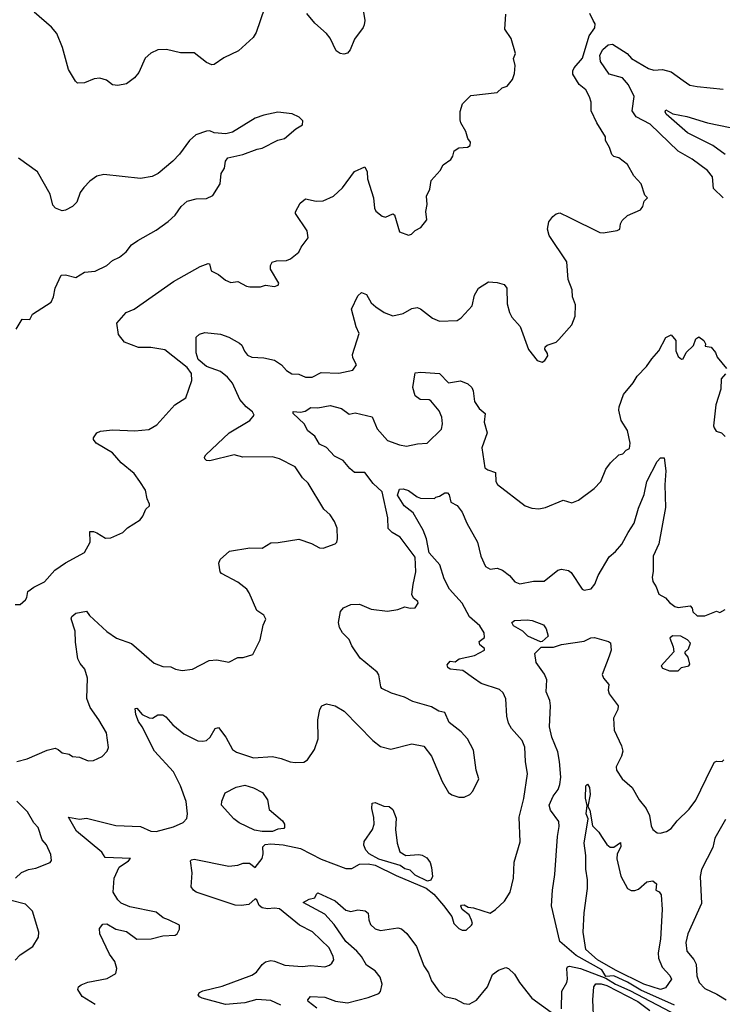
# Model space of a CAD drawing. Extents: x 1245515 to 1420776, y 606314 to 671314.
# Tile 167 of 256: x 1343192 to 1347229, y 635230 to 640889. Entities that reach past the tile are written whole.
import ezdxf

# ---------------------------------------------------------------- set-up
doc = ezdxf.new("R2010")
doc.units = 0

msp = doc.modelspace()

# ---------------------------------------------------------------- linework, layer by layer
at = {"layer": '0CON10XD'}
for points in [[(1344598, 640955), (1344550, 640815), (1344533.4, 640786.6), (1344449.8, 640710.2), (1344365, 640669.2), (1344308.7, 640631.3), (1344295, 640630), (1344265, 640642.9), (1344195, 640698.8), (1344115, 640697.5), (1344035, 640718), (1343985, 640715.7), (1343944.5, 640695.5), (1343912.6, 640667.4), (1343875.6, 640585), (1343850.8, 640555), (1343805, 640520), (1343755, 640510), (1343725, 640514), (1343691.2, 640541.2), (1343652.3, 640552.3), (1343620.3, 640549.7), (1343565, 640526), (1343524.5, 640524.5), (1343512, 640535), (1343472.1, 640602.1), (1343438, 640728), (1343405, 640810), (1343375, 640846.2), (1343275, 640931.2)], [(1345164.4, 640955), (1345174.4, 640885), (1345171.5, 640858.5), (1345166.2, 640843.8), (1345115, 640776), (1345091.4, 640715), (1345075, 640695.8), (1345055, 640690), (1345033.8, 640695), (1345010.2, 640710.2), (1344975, 640783.3), (1344955, 640810), (1344887.9, 640867.9), (1344842, 640925)], [(1343165, 637528.1), (1343195, 637528.1), (1343225, 637553.5), (1343231.8, 637568.2), (1343238.6, 637601.4), (1343273.6, 637626.4), (1343335, 637657.5), (1343393.3, 637725), (1343455, 637767.5), (1343564.4, 637825.6), (1343595.8, 637885), (1343595, 637946.2), (1343615, 637947.5), (1343635, 637940), (1343685, 637908.8), (1343715, 637911.1), (1343785, 637941.4), (1343811.1, 637968.9), (1343883.8, 638015), (1343900, 638035), (1343916.2, 638075), (1343936.7, 638095), (1343936.7, 638105), (1343923.3, 638135), (1343913.9, 638183.9), (1343882, 638235), (1343849.8, 638279.8), (1343775, 638342.5), (1343725, 638399.2), (1343632, 638455), (1343616, 638475), (1343615.8, 638485), (1343635, 638514), (1343656.8, 638523.2), (1343725, 638530.5), (1343854.1, 638525.9), (1343933.9, 638533.9), (1343979.1, 638560.9), (1344083.8, 638675), (1344146, 638715), (1344180.5, 638815), (1344179.1, 638855), (1344155, 638889.5), (1344025, 638990.6), (1343945, 639004.4), (1343875, 639005.4), (1343794.7, 639034.7), (1343758.8, 639078.8), (1343750, 639145), (1343803.3, 639205), (1343850, 639225), (1344075, 639384), (1344229.1, 639470.9), (1344275, 639488), (1344282.5, 639485), (1344292.5, 639445), (1344335, 639424), (1344375, 639391.2), (1344405, 639377.5), (1344445, 639383.8), (1344495, 639357.1), (1344515, 639354.3), (1344575, 639353.8), (1344605, 639362), (1344655, 639356.2), (1344676.4, 639363.6), (1344681.2, 639375), (1344633.3, 639455), (1344633.3, 639476.7), (1344642.5, 639495), (1344667, 639503), (1344725, 639503.8), (1344748.8, 639515), (1344795, 639552), (1344809.1, 639580.9), (1344850, 639635), (1344843.8, 639675), (1344776.7, 639775), (1344776.7, 639785), (1344803.8, 639835), (1344835, 639860), (1344895, 639846), (1344935, 639847.5), (1344995, 639874), (1345047, 639923), (1345115, 640016), (1345175, 640042.5), (1345189.2, 640015), (1345190, 639975), (1345224.2, 639864.2), (1345230, 639805), (1345237.7, 639787.7), (1345275, 639760), (1345294.2, 639754.2), (1345335, 639772.5), (1345345, 639767.5), (1345375, 639670), (1345425, 639650), (1345443.3, 639656.7), (1345465, 639677.5), (1345497.5, 639695), (1345531.7, 639738.3), (1345526.1, 639786.1), (1345533.9, 639826.1), (1345528.8, 639875), (1345548.8, 639915), (1345556.4, 639963.6), (1345607.9, 640022.1), (1345626, 640054), (1345670, 640085), (1345681.2, 640105), (1345687.5, 640135), (1345715, 640152), (1345765, 640156.7), (1345780, 640165), (1345782.5, 640185), (1345766.4, 640206.4), (1345755.9, 640245.9), (1345727.5, 640295), (1345723.6, 640313.6), (1345722, 640362), (1345737.1, 640405), (1345785, 640453.8), (1345935, 640471.2), (1345965, 640496.2), (1345993, 640507), (1346023.3, 640545), (1346035, 640580), (1346038.1, 640625), (1346028.6, 640665), (1346040, 640695), (1346015, 640780), (1345979.2, 640835), (1345985, 640920)], [(1344483.8, 638983.8), (1344500.7, 638960.7), (1344525, 638948.6), (1344595, 638945.5), (1344655, 638931.1), (1344695.4, 638905.4), (1344725, 638872.5), (1344755, 638852.5), (1344795, 638852), (1344835, 638834.2), (1344872.5, 638835), (1344925, 638860.9), (1345025, 638857.8), (1345106.7, 638875), (1345127.5, 638905), (1345106, 638945), (1345103.8, 638965), (1345142.5, 639085), (1345125.7, 639124.3), (1345098.2, 639225), (1345135, 639300.8), (1345155, 639321.4), (1345185, 639310), (1345211.7, 639261.7), (1345238.6, 639238.6), (1345286.2, 639205), (1345335, 639186), (1345395, 639199.2), (1345445, 639228), (1345475, 639233.8), (1345495, 639226.2), (1345563, 639173), (1345605, 639156.2), (1345705, 639160), (1345728.8, 639175), (1345792, 639245), (1345805.6, 639305), (1345828.8, 639345), (1345885, 639381.2), (1345935, 639378.8), (1345976.1, 639366.1), (1345991.2, 639345), (1345993.8, 639255), (1346005.8, 639205), (1346019.7, 639179.7), (1346067.5, 639125), (1346115, 638992.5), (1346165, 638930), (1346195, 638920), (1346209.3, 638930.7), (1346226.4, 638956.4), (1346225, 638970), (1346210, 638995), (1346211.7, 639008.3), (1346222.3, 639017.7), (1346275, 639036.2), (1346289.7, 639050.3), (1346364, 639135), (1346384.2, 639185), (1346385, 639250), (1346368, 639295), (1346365.6, 639335.6), (1346344.2, 639395), (1346335, 639497.5), (1346235, 639648.6), (1346224.5, 639685), (1346233.1, 639726.9), (1346255, 639758), (1346275, 639772.5), (1346295, 639778), (1346351.8, 639751.8), (1346525, 639665.7), (1346545, 639662.9), (1346625, 639676.2), (1346640, 639685), (1346643.3, 639715), (1346653.3, 639735), (1346685, 639763.3), (1346760, 639795), (1346772.5, 639815), (1346780, 639845), (1346800, 639865), (1346785, 639880), (1346763.8, 639945), (1346721.2, 639991.2), (1346685, 640056.2), (1346635, 640094), (1346605, 640103.3), (1346593.9, 640113.9), (1346581.4, 640155), (1346557.5, 640195), (1346558, 640215), (1346508.6, 640295), (1346475.8, 640365), (1346475.8, 640415), (1346466.9, 640445), (1346445, 640485.6), (1346406.7, 640516.7), (1346370, 640575), (1346370, 640595), (1346378, 640612), (1346425, 640668), (1346464.1, 640795.9), (1346497.1, 640842.9), (1346497.8, 640865), (1346488.1, 640885), (1346467.3, 640925)], [(1347235, 639865.7), (1347178, 639918), (1347172.7, 639985), (1347145, 640021.5), (1347056.5, 640086.5), (1346975, 640133.6), (1346815, 640289.1), (1346735, 640330), (1346712.2, 640365), (1346723.3, 640446.7), (1346690.9, 640515), (1346655, 640554.8), (1346580, 640575), (1346528.8, 640648.8), (1346526.3, 640685), (1346543.4, 640716.6), (1346573.8, 640745), (1346598.3, 640748.3), (1346682.5, 640695), (1346706.9, 640665), (1346805, 640608.5), (1346835, 640598.6), (1346885, 640601.9), (1346935, 640590), (1347005, 640538.8), (1347042.4, 640512.4), (1347085, 640504.3), (1347235, 640489.2)], [(1343170.9, 639109.1), (1343205, 639167.5), (1343250, 639165), (1343265, 639196.7), (1343372.5, 639265), (1343386.7, 639295), (1343396.2, 639345), (1343429.5, 639420.5), (1343455, 639422.9), (1343515, 639407.5), (1343565, 639438), (1343625, 639442.5), (1343693.2, 639476.8), (1343724.4, 639505.6), (1343765, 639524), (1343803.3, 639555), (1343835, 639593.8), (1343869.7, 639620.3), (1343975, 639678.8), (1344045, 639728.8), (1344085.5, 639764.5), (1344120, 639815), (1344154.3, 639845.7), (1344205, 639858.8), (1344265, 639861.2), (1344301.7, 639878.3), (1344343.8, 639945), (1344348.8, 640005), (1344368.8, 640035), (1344373.8, 640075), (1344387.5, 640095), (1344473.6, 640113.6), (1344556.2, 640143.8), (1344585, 640150), (1344675, 640196.7), (1344712.5, 640205), (1344778.8, 640261.2), (1344817.5, 640285), (1344818.3, 640308.3), (1344798.3, 640328.3), (1344757, 640347), (1344675, 640356.7), (1344595, 640340), (1344545, 640323.3), (1344415, 640242.5), (1344376.4, 640233.6), (1344308.3, 640238.3), (1344285, 640250), (1344265, 640247.5), (1344203.9, 640226.1), (1344167.5, 640195), (1344110, 640115), (1344072.5, 640075), (1343987.5, 640005), (1343952.3, 639987.7), (1343885, 639976.2), (1343675, 639998.8), (1343635, 639988.8), (1343595, 639961.2), (1343560, 639925), (1343540, 639895), (1343519.7, 639840.3), (1343495.5, 639814.5), (1343455.5, 639794.5), (1343435, 639790.8), (1343396.7, 639805), (1343381.9, 639821.9), (1343366.3, 639886.3), (1343294.3, 640014.3), (1343185, 640093.8)], [(1347245, 640114), (1347175.5, 640165), (1347029.4, 640239.4), (1346907.1, 640345), (1346901.3, 640358.7), (1346905, 640370), (1346945, 640348.5), (1347025, 640332.8), (1347145, 640296), (1347275, 640269.7)], [(1343174.5, 636625.5), (1343235, 636640.4), (1343350.2, 636689.8), (1343395, 636701.1), (1343413.5, 636695), (1343435, 636674.4), (1343475, 636667.5), (1343495, 636654.3), (1343535, 636650), (1343585, 636629.2), (1343615, 636630), (1343665, 636654.2), (1343694.2, 636685), (1343701.4, 636705), (1343689.7, 636789.7), (1343646.9, 636865), (1343596.5, 636935), (1343577.4, 636987.4), (1343581.1, 637105), (1343566.5, 637155), (1343538.7, 637188.7), (1343526.5, 637215), (1343511.8, 637311.8), (1343510.5, 637375), (1343487.5, 637445), (1343490.9, 637459.1), (1343515, 637478.6), (1343575, 637490), (1343592, 637465), (1343691.5, 637371.5), (1343748.8, 637335), (1343835, 637302.7), (1343965, 637191.2), (1344015, 637171.2), (1344059.3, 637169.3), (1344086.1, 637156.1), (1344125, 637148), (1344185, 637156.2), (1344280, 637205), (1344325, 637210), (1344393, 637197), (1344445, 637223.3), (1344475, 637223.8), (1344530.7, 637239.3), (1344574, 637325), (1344590.7, 637409.3), (1344606.1, 637443.9), (1344595, 637466.2), (1344555, 637492.5), (1344511.2, 637595), (1344496.7, 637615), (1344445.2, 637655.2), (1344351.2, 637705), (1344343.8, 637715), (1344336.7, 637765), (1344343, 637787), (1344397.5, 637835), (1344515, 637852.5), (1344585, 637852.2), (1344635, 637882.2), (1344676.7, 637883.3), (1344795, 637904), (1344868.8, 637878.8), (1344915, 637853.8), (1344935, 637851.2), (1345004.1, 637875.9), (1345013.3, 637885), (1345018.8, 637905), (1345016.4, 637966.4), (1345000, 638005), (1344975, 638043.8), (1344938.8, 638075), (1344850, 638225), (1344817.5, 638255), (1344775, 638318), (1344685, 638365.5), (1344645, 638376.5), (1344474.5, 638374.5), (1344425, 638388.6), (1344285, 638353.8), (1344265.7, 638355.7), (1344256, 638365), (1344254, 638375), (1344261.7, 638388.3), (1344395, 638514.4), (1344515, 638584.4), (1344539.2, 638615), (1344530, 638635), (1344492.8, 638662.8), (1344456.2, 638706.2), (1344415, 638798.9), (1344386.2, 638835), (1344345, 638865.8), (1344265, 638896.2), (1344218.1, 638935), (1344205.3, 638974.7), (1344206.2, 639065), (1344225, 639082), (1344255, 639090.8), (1344345, 639080.6), (1344393.8, 639065), (1344455, 639030), (1344468.2, 639018.2), (1344483.8, 638983.8)], [(1345799.7, 636689.7), (1345765, 636756.2), (1345728.8, 636795), (1345659.7, 636849.7), (1345635, 636906.2), (1345600, 636915), (1345558.8, 636938.8), (1345450.3, 636970.3), (1345403.3, 636995), (1345327.6, 637017.6), (1345273.3, 637045), (1345266.2, 637055), (1345255, 637122.5), (1345245, 637138.8), (1345148.5, 637218.5), (1345100.4, 637290.4), (1345085, 637326), (1345047.5, 637365), (1345030, 637395), (1345024.2, 637425), (1345035, 637487.5), (1345051.7, 637508.3), (1345095, 637526.7), (1345145, 637528.8), (1345210.9, 637500.9), (1345305, 637488.5), (1345365, 637498.1), (1345405, 637514.2), (1345435, 637506.2), (1345465, 637508.8), (1345481.2, 637535), (1345480, 637545), (1345454.2, 637564.2), (1345444.4, 637584.4), (1345453.2, 637643.2), (1345468.2, 637715), (1345465, 637799.2), (1345378.1, 637915), (1345332.2, 637942.2), (1345308.2, 637965), (1345307.3, 638025), (1345273.8, 638175), (1345222.8, 638222.8), (1345175, 638285.6), (1345115.7, 638285.7), (1345088.3, 638308.3), (1345051.2, 638355), (1345000.3, 638380.3), (1344955, 638430), (1344915, 638448.8), (1344886.9, 638495), (1344848, 638525), (1344826, 638565), (1344764, 638625), (1344764.1, 638635.9), (1344805, 638633.1), (1344831.8, 638638.2), (1344865, 638660), (1344905, 638658.1), (1344975, 638670.9), (1345041.2, 638655), (1345085, 638620.8), (1345119.5, 638629.5), (1345217.1, 638607.1), (1345245, 638536.7), (1345305, 638470.9), (1345375, 638445.6), (1345415, 638438), (1345478.6, 638451.4), (1345533.8, 638455), (1345615, 638536), (1345620.7, 638565), (1345616.7, 638605), (1345601.3, 638641.3), (1345555, 638698.5), (1345545, 638703.6), (1345492.5, 638705), (1345465, 638726.7), (1345450.8, 638775), (1345461.7, 638848.3), (1345465, 638860), (1345497, 638863), (1345605, 638855.8), (1345655, 638800.8), (1345725, 638814), (1345766.6, 638796.6), (1345789.2, 638775), (1345797.1, 638755), (1345804.4, 638695), (1345832, 638655), (1345866.7, 638625), (1345860.5, 638575), (1345877.8, 638515), (1345848.3, 638428.3), (1345865, 638313.3), (1345880.9, 638300.9), (1345925, 638286.2), (1345928, 638235), (1345937.1, 638217.1), (1346096.7, 638095), (1346135, 638081.2), (1346175, 638078), (1346214.1, 638085.9), (1346315, 638128), (1346365, 638112.5), (1346403.6, 638126.4), (1346493.3, 638195), (1346532, 638235), (1346560, 638305), (1346587.3, 638342.7), (1346635, 638387.5), (1346657, 638393), (1346677.5, 638415), (1346696.2, 638425), (1346699.2, 638455), (1346685, 638527.5), (1346647.5, 638585), (1346634.2, 638645), (1346636, 638664), (1346662, 638735), (1346717.9, 638802.1), (1346739.8, 638840.2), (1346794.3, 638895), (1346825, 638938.8), (1346864.6, 638985.4), (1346905, 639062.5), (1346935, 639077.5), (1346962.5, 639045), (1346962, 638985), (1346975, 638953.3), (1346995, 638936.7), (1347005, 638940), (1347022.5, 638975), (1347063.6, 639016.4), (1347076.7, 639055), (1347095, 639066.2), (1347123.3, 639045), (1347132.5, 639025), (1347131.7, 639011.7), (1347165, 639007.5), (1347190, 638975), (1347199.3, 638949.3), (1347253.6, 638883.6)], [(1347246.8, 638853.2), (1347222, 638825), (1347220.8, 638765), (1347192, 638675), (1347178.8, 638555), (1347182.3, 638542.3), (1347194.2, 638524.2), (1347225, 638513.3), (1347245, 638493.3)], [(1344692.5, 635225), (1344635, 635250.7), (1344553.5, 635256.5), (1344485, 635237.6), (1344375, 635229.2), (1344240, 635265), (1344225, 635272.5), (1344217.5, 635285), (1344225, 635297.5), (1344243.6, 635306.4), (1344355, 635333.5), (1344525, 635397.3), (1344552.9, 635415), (1344585, 635458.6), (1344605, 635473.1), (1344635, 635480.9), (1344656.7, 635476.7), (1344715, 635455.5), (1344815, 635447.1), (1344865, 635451.9), (1344945, 635445.8), (1344972.5, 635455), (1344985, 635466.7), (1344997.5, 635485), (1344992.5, 635505), (1344969.2, 635555), (1344875, 635646.7), (1344799.2, 635685), (1344685, 635777.5), (1344655, 635783.1), (1344615, 635778.4), (1344584.8, 635784.8), (1344567.6, 635797.6), (1344555, 635830), (1344545.5, 635835.5), (1344507.6, 635802.4), (1344465, 635796.6), (1344430.3, 635800.3), (1344205, 635873.9), (1344190, 635885), (1344176.7, 635905), (1344182.5, 635985), (1344173.3, 636055), (1344179.3, 636060.7), (1344195, 636063.3), (1344393.3, 636023.3), (1344445, 636028.9), (1344475, 636040.3), (1344511.7, 636041.7), (1344545, 636016.2), (1344585, 636068), (1344590.5, 636095), (1344588.6, 636135), (1344602.8, 636147.2), (1344635, 636152), (1344705, 636147), (1344805.6, 636125), (1344925, 636063.1), (1345065, 636011.1), (1345100.6, 636009.4), (1345145, 636035.4), (1345195, 636036.5), (1345235, 636030), (1345355, 635969.6), (1345527.6, 635897.6), (1345572.1, 635862.1), (1345627.3, 635797.3), (1345674.2, 635734.2), (1345686.7, 635695), (1345715, 635666.2), (1345735, 635656.2), (1345757.5, 635655), (1345788.8, 635685), (1345793.8, 635695), (1345787.5, 635712.5), (1345774.3, 635744.3), (1345733.8, 635775), (1345726.4, 635793.6), (1345730, 635800), (1345745, 635801.1), (1345768.6, 635788.6), (1345800, 635785), (1345895, 635754.4), (1345926.4, 635773.6), (1345977.6, 635822.4), (1346009.4, 635875), (1346029.4, 635955), (1346033.4, 636046.6), (1346066.9, 636163.1), (1346061.5, 636305), (1346087.8, 636412.2), (1346109.2, 636555), (1346098.5, 636625), (1346095, 636706.7), (1346078.6, 636745), (1346017.1, 636815), (1346001.1, 636845), (1345990.5, 636885), (1345985.7, 636985), (1345969.4, 637019.4), (1345948.2, 637038.2), (1345842.6, 637072.6), (1345798.8, 637105), (1345737.4, 637147.4), (1345665, 637156.7), (1345652.5, 637165), (1345648.3, 637181.7), (1345665, 637202.5), (1345695, 637197.5), (1345716.7, 637215), (1345805.6, 637234.4), (1345862.5, 637265), (1345862, 637275), (1345836, 637295), (1345832.5, 637315), (1345862.6, 637337.4), (1345860.9, 637365), (1345835.5, 637405.5), (1345776.6, 637456.6), (1345733.4, 637535), (1345661.4, 637615), (1345631.3, 637675), (1345605.4, 637755), (1345544.1, 637824.1), (1345530.3, 637905), (1345509.4, 637955), (1345452.2, 638055), (1345401.5, 638095), (1345363.6, 638155), (1345375, 638190), (1345395, 638193.3), (1345425, 638182), (1345475, 638146), (1345495, 638139.2), (1345575, 638137.5), (1345582.5, 638145), (1345605, 638150), (1345635, 638169.4), (1345649.5, 638169.5), (1345658.8, 638158.8), (1345670, 638115), (1345705, 638096), (1345735, 638057.5), (1345760.9, 637995), (1345822.5, 637885), (1345841.8, 637805), (1345869.2, 637745), (1345895, 637731.5), (1345935, 637736.2), (1345965.8, 637725.7), (1346006.4, 637695), (1346037.6, 637657.6), (1346065, 637645.5), (1346145, 637662.3), (1346205, 637662.3), (1346284.7, 637725.3), (1346305, 637731.4), (1346345, 637722.5), (1346361.1, 637711.1), (1346423.3, 637615), (1346435, 637610.8), (1346475, 637617.5), (1346496.8, 637645), (1346516.5, 637695), (1346579.1, 637800.9), (1346615, 637831.4), (1346651.5, 637875), (1346688.9, 637941.1), (1346723.7, 637995), (1346748, 638082), (1346779.8, 638160.2), (1346795.9, 638235), (1346855, 638348.8), (1346875, 638370), (1346895, 638371.2), (1346903.8, 638295), (1346899.1, 638215), (1346902.9, 638085), (1346865, 637876.2), (1346832, 637805), (1346832.7, 637717.3), (1346825.5, 637685), (1346829.7, 637659.7), (1346849.1, 637629.1), (1346865, 637586.7), (1346903.3, 637565), (1346925, 637540), (1346956.4, 637516.4), (1346975, 637510), (1347045, 637520), (1347057, 637507), (1347060, 637485), (1347085, 637463.3), (1347128.3, 637461.7), (1347195, 637490), (1347215, 637482.5), (1347245, 637498.8)], [(1346185, 637312.7), (1346112.5, 637345), (1346083.8, 637375), (1346029.4, 637405), (1346020, 637425), (1346034.5, 637435.5), (1346108.7, 637438.7), (1346135.7, 637435.7), (1346201.2, 637411.2), (1346217.7, 637387.7), (1346229.2, 637345), (1346195, 637314.6), (1346185, 637312.7)], [(1346954.7, 635225), (1346761.5, 635311.5), (1346685, 635356.3), (1346605, 635392.8), (1346559.7, 635389.7), (1346537.9, 635427.9), (1346390, 635510), (1346295, 635591.4), (1346247.5, 635795), (1346253.1, 635885), (1346267.7, 635975), (1346281.8, 636195), (1346291.5, 636251.5), (1346289.4, 636279.4), (1346242.9, 636345), (1346234, 636375), (1346256.9, 636425), (1346285.9, 636464.1), (1346296.5, 636493.5), (1346301.3, 636535), (1346294.6, 636624.6), (1346285, 636680), (1346250.5, 636765), (1346236.7, 636825), (1346241.5, 636945), (1346237.3, 636975), (1346216.5, 637026.5), (1346220, 637095), (1346206.7, 637126.7), (1346160, 637195), (1346152.5, 637245), (1346187.4, 637282.6), (1346258.5, 637281.5), (1346305, 637297.4), (1346435, 637317.3), (1346474.4, 637335.6), (1346495, 637338.5), (1346575, 637315.7), (1346586.8, 637306.8), (1346591.4, 637265), (1346580, 637230), (1346539.4, 637125), (1346546.7, 637105), (1346577.5, 637067.5), (1346572.7, 637035), (1346578.9, 637015), (1346630.9, 636945), (1346628.5, 636925), (1346603.4, 636875), (1346608.3, 636805), (1346649.5, 636715), (1346657.1, 636685), (1346650.8, 636655), (1346619.3, 636595), (1346621.1, 636575), (1346653.8, 636525), (1346711.2, 636475), (1346751.8, 636405), (1346792.5, 636355), (1346811.8, 636315), (1346819.6, 636255), (1346830.6, 636235), (1346855, 636215.6), (1346872.6, 636212.6), (1346907.9, 636222.1), (1346935, 636239.4), (1346969.1, 636285), (1347038.7, 636351.3), (1347076.9, 636403.1), (1347165.4, 636584.6), (1347185, 636622), (1347195, 636628), (1347227.5, 636625), (1347238.8, 636635)], [(1346925, 637146), (1346975, 637146.2), (1346994.4, 637165.6), (1347037.5, 637175), (1347042.5, 637185), (1347033.8, 637225), (1347016.7, 637245), (1347016.7, 637255), (1347035, 637273.3), (1347046.7, 637305), (1347030, 637325), (1346990, 637345), (1346943, 637347), (1346927.5, 637335), (1346946.7, 637285), (1346950, 637255), (1346877.5, 637175), (1346885, 637161.2), (1346925, 637146)], [(1343625, 635228.5), (1343551.2, 635275), (1343526.2, 635315), (1343529.5, 635330.5), (1343545, 635342), (1343583.1, 635356.9), (1343695, 635378.2), (1343745, 635407.5), (1343749.2, 635435), (1343737.8, 635475), (1343707.2, 635517.2), (1343651.8, 635635), (1343650, 635665), (1343668.9, 635691.1), (1343692.4, 635692.4), (1343745, 635661.1), (1343805, 635648.9), (1343865, 635604), (1343946.7, 635606.7), (1344015, 635623.3), (1344085, 635626.7), (1344095.9, 635634.1), (1344109.3, 635660.7), (1344110, 635685), (1344046.7, 635715), (1344016.7, 635726.7), (1343975, 635759.2), (1343825, 635789.2), (1343775, 635811.4), (1343755, 635829.4), (1343728.9, 635875), (1343734.7, 635955.3), (1343762.5, 636017.5), (1343817.8, 636055), (1343827.7, 636067.7), (1343682.8, 636072.8), (1343663.5, 636105), (1343518.9, 636225), (1343472.5, 636305), (1343535, 636293.8), (1343575, 636299.2), (1343745, 636256.5), (1343885, 636251.5), (1343945, 636225.7), (1343975, 636222.9), (1344075, 636249.4), (1344131.2, 636275), (1344152.7, 636297.3), (1344155.9, 636324.1), (1344147.8, 636395), (1344116, 636486), (1344075, 636565.6), (1343966.8, 636685), (1343895.5, 636825), (1343874.7, 636854.7), (1343858.8, 636895), (1343855, 636930), (1343865, 636932.5), (1343896.2, 636895), (1343935, 636876.7), (1343955.5, 636874.5), (1343985.8, 636894.2), (1344015, 636894.3), (1344032.2, 636882.2), (1344071.4, 636835), (1344134.4, 636785), (1344214.7, 636744.7), (1344245, 636741.1), (1344265, 636745.4), (1344285.7, 636764.3), (1344315, 636814.2), (1344335, 636820.6), (1344375.6, 636765), (1344413.8, 636695), (1344438.3, 636678.3), (1344535, 636647.1), (1344645, 636654.3), (1344695, 636642), (1344745, 636624), (1344775, 636620), (1344825, 636621.2), (1344845.8, 636634.2), (1344885, 636693.3), (1344907.1, 636755), (1344904.3, 636865), (1344916.1, 636923.9), (1344927.5, 636945), (1344955, 636956), (1345005, 636945.7), (1345056, 636915), (1345221.2, 636745), (1345265, 636712), (1345325, 636696.2), (1345445, 636727.5), (1345513.8, 636713.8), (1345558.8, 636655), (1345619.3, 636509.3), (1345655, 636447.5), (1345675, 636433.3), (1345715, 636420), (1345745, 636420), (1345777.5, 636435), (1345796.2, 636455), (1345830, 636525), (1345815.6, 636575), (1345799.7, 636689.7)], [(1344585, 636222.1), (1344540.2, 636230.2), (1344453.3, 636273.3), (1344422.9, 636295), (1344350.9, 636375), (1344352.4, 636397.6), (1344373.3, 636445), (1344435, 636478), (1344485, 636488.4), (1344535, 636474.3), (1344586.4, 636446.4), (1344616.1, 636405), (1344625, 636350), (1344702.5, 636285), (1344712.5, 636265), (1344714.3, 636245.7), (1344709.2, 636240.8), (1344675, 636236), (1344645, 636222.7), (1344585, 636222.1)], [(1346875, 635314.6), (1346778, 635345), (1346615, 635425.1), (1346511.3, 635485), (1346444.4, 635545), (1346429.2, 635645), (1346435.7, 635755), (1346454.2, 635895.8), (1346454.2, 635945.8), (1346444.4, 636005.6), (1346445.8, 636085), (1346436.2, 636155), (1346458.9, 636295), (1346446.9, 636325), (1346453, 636373), (1346443.6, 636415), (1346444.3, 636485), (1346455, 636494.4), (1346465.9, 636475), (1346469.1, 636435), (1346457.1, 636367.1), (1346467.8, 636345), (1346482.7, 636255), (1346519.8, 636219.8), (1346534.7, 636194.7), (1346565, 636147.5), (1346585, 636132.5), (1346605, 636132.5), (1346645, 636160), (1346645.8, 636135), (1346625.9, 636094.1), (1346623.8, 636065), (1346646.2, 635966.2), (1346684.6, 635894.6), (1346705, 635882.9), (1346727, 635883), (1346747.9, 635892.1), (1346795, 635933.8), (1346829.3, 635939.3), (1346851.7, 635921.7), (1346847.5, 635885), (1346866.7, 635876.7), (1346878.8, 635858.8), (1346883.1, 635775), (1346874.6, 635605), (1346860.8, 635525), (1346863.2, 635495), (1346882.8, 635442.8), (1346927.1, 635395), (1346937.1, 635375), (1346902, 635325), (1346875, 635314.6)], [(1343167.5, 635955), (1343202.7, 635987.3), (1343242.5, 636005), (1343285, 636011.4), (1343366.7, 636045), (1343374.2, 636055.8), (1343369.8, 636089.8), (1343345.5, 636145.5), (1343320.8, 636175), (1343297.1, 636245), (1343272.8, 636272.8), (1343236.2, 636335), (1343175, 636396.7)], [(1345535, 635937.5), (1345465, 635971.5), (1345435, 636000.4), (1345405, 636008.8), (1345377.2, 636027.3), (1345255, 636063.3), (1345199.2, 636095), (1345180, 636115), (1345170, 636145), (1345170.6, 636165), (1345220, 636235), (1345229.2, 636265), (1345227, 636303), (1345214.4, 636355), (1345216.7, 636385), (1345235, 636390), (1345285, 636368.8), (1345315, 636366.2), (1345335, 636348.8), (1345355, 636300), (1345350.6, 636235), (1345360, 636155), (1345376.4, 636106.4), (1345410, 636085), (1345485, 636090.8), (1345505, 636087.5), (1345531.7, 636071.7), (1345550, 636045), (1345558.9, 636015), (1345563.5, 635965), (1345555, 635944), (1345535, 635937.5)], [(1347248, 636292), (1347186.7, 636185), (1347175, 636130), (1347110, 636005), (1347102.9, 635965), (1347110.3, 635809.7), (1347031.8, 635635), (1347018.9, 635585), (1347025.6, 635535), (1347065, 635487.8), (1347079.7, 635459.7), (1347083.8, 635393.8), (1347096.6, 635355), (1347129.8, 635319.8), (1347198.1, 635288.1), (1347251.5, 635255)], [(1344898.4, 635208.4), (1344850, 635245), (1344846.7, 635255), (1344863.3, 635275), (1344945, 635270), (1345007.1, 635247.1), (1345075, 635238.8), (1345195, 635268.5), (1345255, 635291.9), (1345265, 635302.5), (1345275.3, 635345), (1345262.7, 635385), (1345235, 635422.5), (1345185, 635455.3), (1345155, 635504.6), (1345128.9, 635535), (1345065, 635590), (1344999.2, 635689.2), (1344945, 635747.1), (1344820.8, 635815), (1344855, 635833.3), (1344888.3, 635841.7), (1344896.4, 635863.6), (1344905, 635870), (1345005, 635824.4), (1345065, 635771.2), (1345095, 635762.5), (1345135, 635773.3), (1345176, 635766), (1345193.9, 635753.9), (1345197.5, 635715), (1345207.6, 635687.6), (1345235, 635662.9), (1345265, 635654.4), (1345365, 635670), (1345385, 635663.8), (1345416.3, 635636.3), (1345471.2, 635561.2), (1345515, 635451.4), (1345541.2, 635411.2), (1345557.5, 635365), (1345601.1, 635305), (1345635, 635274.4), (1345695, 635261.1), (1345743.8, 635233.8), (1345775, 635231.1), (1345815.9, 635254.1), (1345879.5, 635330.5), (1345908.9, 635401.1), (1345943.7, 635426.3), (1345985, 635441.4), (1346001.2, 635435), (1346035, 635403.8), (1346064.4, 635354.4), (1346133.8, 635265), (1346245, 635183.8)], [(1343165, 635482.5), (1343195, 635514.2), (1343267.3, 635562.7), (1343300, 635615), (1343302, 635645), (1343266, 635765), (1343225, 635805.8), (1343135, 635827.5)], [(1346306.1, 635203.9), (1346306.2, 635305), (1346335.7, 635355), (1346340, 635375), (1346335.8, 635435), (1346340, 635445), (1346351.5, 635448.5), (1346414.8, 635435.2), (1346559, 635379), (1346615, 635345.2), (1346698.5, 635308.5), (1346971.6, 635165)], [(1346491.6, 635125), (1346485.2, 635255), (1346490.6, 635329.4), (1346503.4, 635346.6), (1346533.6, 635346.4), (1346565, 635337.4), (1346742.9, 635245), (1346812.9, 635195)]]:
    msp.add_lwpolyline(points, dxfattribs=at)

doc.saveas('drawing.dxf')
